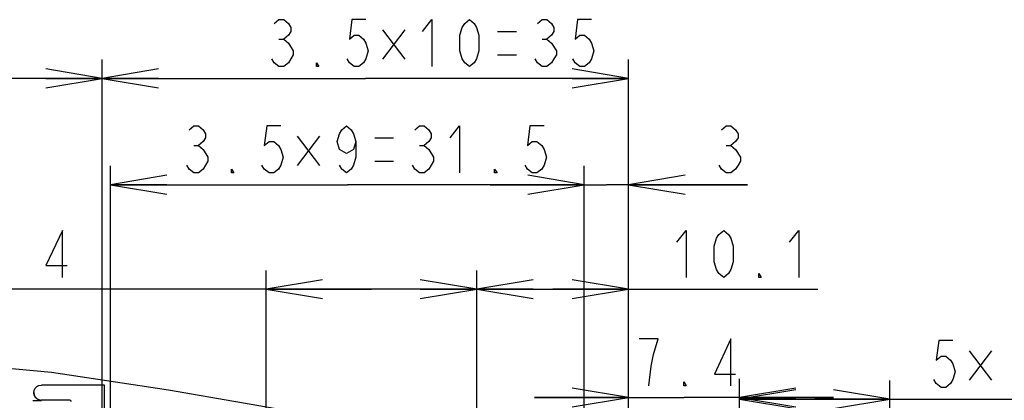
# Model space of a CAD drawing. Extents: x 36 to 422, y 13 to 287.
# Tile 11 of 16: x 240 to 292, y 122 to 142. Entities that reach past the tile are written whole.
import ezdxf

# ---------------------------------------------------------------- set-up
doc = ezdxf.new("R2010")
doc.units = 0
doc.header["$LTSCALE"] = 23.1
doc.layers.get('0').update_dxf_attribs({"linetype": 'CONTINUOUS'})
doc.layers.add('ALL_DIM', color=7, linetype='CONTINUOUS')
doc.dimstyles.get("Standard").update_dxf_attribs({"dimtxt": 2.5, "dimasz": 2.5, "dimexe": 1.25, "dimexo": 0.625, "dimtad": 1, "dimcen": 2.5, "dimazin": 3, "dimtfac": 1, "dimtmove": 0, "dimatfit": 3})

# ---------------------------------------------------------------- blocks, each defined once
blk = doc.blocks.new('_OPEN')
at = {"color": 0, "linetype": 'BYBLOCK'}
for p, q in [((0, 0), (-1, 0.167)), ((-1, -0.167), (0, 0)), ((-1, 0), (0, 0))]:
    blk.add_line(p, q, dxfattribs=at)
blk = doc.blocks.new('*D18')
at = {"layer": 'ALL_DIM', "color": 2, "linetype": 'CONTINUOUS'}
for p, q in [((244.314, 91.3), (244.314, 140.179)), ((272.314, 91.3), (272.314, 140.179)), ((244.314, 139.179), (258.314, 139.179)), ((272.314, 139.179), (258.314, 139.179))]:
    blk.add_line(p, q, dxfattribs=at)
at = {"layer": 'ALL_DIM', "color": 2, "linetype": 'CONTINUOUS', "xscale": 3, "yscale": 3, "zscale": 3, "rotation": 180}
blk.add_blockref('_OPEN', (244.314, 139.179), dxfattribs=at)
at = {"layer": 'ALL_DIM', "color": 2, "linetype": 'CONTINUOUS', "xscale": 3, "yscale": 3, "zscale": 3}
blk.add_blockref('_OPEN', (272.314, 139.179), dxfattribs=at)
blk = doc.blocks.new('*D19')
at = {"layer": 'ALL_DIM', "color": 2, "linetype": 'CONTINUOUS'}
for p, q in [((210.434, 69.495), (210.434, 140.179)), ((244.314, 91.3), (244.314, 140.179)), ((210.434, 139.179), (227.374, 139.179)), ((244.314, 139.179), (227.374, 139.179))]:
    blk.add_line(p, q, dxfattribs=at)
at = {"layer": 'ALL_DIM', "color": 2, "linetype": 'CONTINUOUS', "xscale": 3, "yscale": 3, "zscale": 3, "rotation": 180}
blk.add_blockref('_OPEN', (210.434, 139.179), dxfattribs=at)
at = {"layer": 'ALL_DIM', "color": 2, "linetype": 'CONTINUOUS', "xscale": 3, "yscale": 3, "zscale": 3}
blk.add_blockref('_OPEN', (244.314, 139.179), dxfattribs=at)
blk = doc.blocks.new('*D20')
at = {"layer": 'ALL_DIM', "color": 2, "linetype": 'CONTINUOUS'}
for p, q in [((244.754, 99.46), (244.754, 134.516)), ((269.954, 99.46), (269.954, 134.516)), ((244.754, 133.516), (257.354, 133.516)), ((269.954, 133.516), (257.354, 133.516))]:
    blk.add_line(p, q, dxfattribs=at)
at = {"layer": 'ALL_DIM', "color": 2, "linetype": 'CONTINUOUS', "xscale": 3, "yscale": 3, "zscale": 3, "rotation": 180}
blk.add_blockref('_OPEN', (244.754, 133.516), dxfattribs=at)
at = {"layer": 'ALL_DIM', "color": 2, "linetype": 'CONTINUOUS', "xscale": 3, "yscale": 3, "zscale": 3}
blk.add_blockref('_OPEN', (269.954, 133.516), dxfattribs=at)
blk = doc.blocks.new('*D21')
at = {"layer": 'ALL_DIM', "color": 2, "linetype": 'CONTINUOUS'}
for p, q in [((269.954, 99.46), (269.954, 134.516)), ((272.314, 91.3), (272.314, 134.516)), ((269.954, 133.516), (264.954, 133.516)), ((264.954, 133.516), (271.134, 133.516)), ((278.631, 133.516), (271.134, 133.516)), ((272.314, 133.516), (278.631, 133.516))]:
    blk.add_line(p, q, dxfattribs=at)
at = {"layer": 'ALL_DIM', "color": 2, "linetype": 'CONTINUOUS', "xscale": 3, "yscale": 3, "zscale": 3}
blk.add_blockref('_OPEN', (269.954, 133.516), dxfattribs=at)
at = {"layer": 'ALL_DIM', "color": 2, "linetype": 'CONTINUOUS', "xscale": 3, "yscale": 3, "zscale": 3, "rotation": 180}
blk.add_blockref('_OPEN', (272.314, 133.516), dxfattribs=at)
blk = doc.blocks.new('*D22')
at = {"layer": 'ALL_DIM', "color": 2, "linetype": 'CONTINUOUS'}
for p, q in [((253.034, 107.62), (253.034, 128.954)), ((264.234, 107.62), (264.234, 128.954)), ((258.634, 127.954), (226.823, 127.954)), ((253.034, 127.954), (258.634, 127.954)), ((264.234, 127.954), (258.634, 127.954))]:
    blk.add_line(p, q, dxfattribs=at)
at = {"layer": 'ALL_DIM', "color": 2, "linetype": 'CONTINUOUS', "xscale": 3, "yscale": 3, "zscale": 3, "rotation": 180}
blk.add_blockref('_OPEN', (253.034, 127.954), dxfattribs=at)
at = {"layer": 'ALL_DIM', "color": 2, "linetype": 'CONTINUOUS', "xscale": 3, "yscale": 3, "zscale": 3}
blk.add_blockref('_OPEN', (264.234, 127.954), dxfattribs=at)
blk = doc.blocks.new('*D23')
at = {"layer": 'ALL_DIM', "color": 2, "linetype": 'CONTINUOUS'}
for p, q in [((264.234, 107.62), (264.234, 128.954)), ((272.314, 91.3), (272.314, 128.954)), ((264.234, 127.954), (268.274, 127.954)), ((272.314, 127.954), (268.274, 127.954)), ((268.274, 127.954), (282.37, 127.954))]:
    blk.add_line(p, q, dxfattribs=at)
at = {"layer": 'ALL_DIM', "color": 2, "linetype": 'CONTINUOUS', "xscale": 3, "yscale": 3, "zscale": 3, "rotation": 180}
blk.add_blockref('_OPEN', (264.234, 127.954), dxfattribs=at)
at = {"layer": 'ALL_DIM', "color": 2, "linetype": 'CONTINUOUS', "xscale": 3, "yscale": 3, "zscale": 3}
blk.add_blockref('_OPEN', (272.314, 127.954), dxfattribs=at)
blk = doc.blocks.new('*D24')
at = {"layer": 'ALL_DIM', "color": 2, "linetype": 'CONTINUOUS'}
for p, q in [((272.314, 91.3), (272.314, 123.179)), ((278.21, 91.3), (278.21, 123.179)), ((272.314, 122.179), (267.314, 122.179)), ((267.314, 122.179), (275.262, 122.179)), ((283.21, 122.179), (275.262, 122.179)), ((278.21, 122.179), (283.21, 122.179))]:
    blk.add_line(p, q, dxfattribs=at)
at = {"layer": 'ALL_DIM', "color": 2, "linetype": 'CONTINUOUS', "xscale": 3, "yscale": 3, "zscale": 3}
blk.add_blockref('_OPEN', (272.314, 122.179), dxfattribs=at)
at = {"layer": 'ALL_DIM', "color": 2, "linetype": 'CONTINUOUS', "xscale": 3, "yscale": 3, "zscale": 3, "rotation": 180}
blk.add_blockref('_OPEN', (278.21, 122.179), dxfattribs=at)
blk = doc.blocks.new('*D25')
at = {"layer": 'ALL_DIM', "color": 2, "linetype": 'CONTINUOUS'}
for p, q in [((278.21, 91.3), (278.21, 123.095)), ((286.21, 91.3), (286.21, 123.095)), ((278.21, 122.095), (282.21, 122.095)), ((286.21, 122.095), (282.21, 122.095)), ((282.21, 122.095), (300.053, 122.095))]:
    blk.add_line(p, q, dxfattribs=at)
at = {"layer": 'ALL_DIM', "color": 2, "linetype": 'CONTINUOUS', "xscale": 3, "yscale": 3, "zscale": 3, "rotation": 180}
blk.add_blockref('_OPEN', (278.21, 122.095), dxfattribs=at)
at = {"layer": 'ALL_DIM', "color": 2, "linetype": 'CONTINUOUS', "xscale": 3, "yscale": 3, "zscale": 3}
blk.add_blockref('_OPEN', (286.21, 122.095), dxfattribs=at)

msp = doc.modelspace()

# ---------------------------------------------------------------- linework, layer by layer
at = {"color": 7, "linetype": 'CONTINUOUS'}
for p, q in [((235.408, 124.124), (241.619, 123.528)), ((241.619, 123.528), (247.85, 122.589)), ((244.434, 122.845), (241.081, 122.845)), ((244.434, 118.845), (244.434, 122.845)), ((247.85, 122.589), (256.536, 121.087)), ((240.628, 122.031), (241.081, 122.031)), ((241.807, 122.045), (241.074, 122.045)), ((242.607, 122.032), (242.674, 121.964))]:
    msp.add_line(p, q, dxfattribs=at)
for points in [[(240.674, 122.438), (240.694, 122.563), (240.753, 122.678), (240.843, 122.768), (240.955, 122.825), (241.081, 122.845)], [(240.674, 122.445), (240.694, 122.322), (240.751, 122.209), (240.84, 122.121), (240.95, 122.065), (241.074, 122.045)], [(241.081, 122.031), (240.957, 122.051), (240.844, 122.108), (240.754, 122.197), (240.694, 122.312), (240.674, 122.438)], [(242.607, 122.032), (242.577, 122.035), (242.495, 122.038), (242.368, 122.041), (242.203, 122.043), (242.012, 122.045), (241.807, 122.045)]]:
    msp.add_lwpolyline(points, dxfattribs=at)
at = {"layer": 'ALL_DIM', "color": 2, "linetype": 'CONTINUOUS'}
for p, q in [((260.406, 141.757), (259.219, 140.194)), ((259.219, 141.757), (260.406, 140.194)), ((265.344, 141.679), (266.344, 141.679)), ((253.719, 141.262), (253.969, 141.262)), ((267.719, 141.262), (267.969, 141.262)), ((265.344, 140.429), (266.344, 140.429)), ((255.876, 136.094), (254.689, 134.532)), ((254.689, 136.094), (255.876, 134.532)), ((258.814, 136.016), (259.814, 136.016)), ((249.189, 135.599), (249.439, 135.599)), ((261.189, 135.599), (261.439, 135.599)), ((277.506, 135.599), (277.756, 135.599)), ((258.814, 134.766), (259.814, 134.766)), ((291.616, 124.674), (290.428, 123.111)), ((290.428, 124.674), (291.616, 123.111))]:
    msp.add_line(p, q, dxfattribs=at)
for points in [[(253.469, 142.095), (253.719, 142.304), (253.969, 142.304), (254.219, 142.095), (254.344, 141.887), (254.344, 141.679), (254.219, 141.47), (253.969, 141.262), (254.219, 141.054)], [(258.344, 142.304), (257.594, 142.304), (257.469, 141.262), (257.719, 141.47), (257.969, 141.47), (258.219, 141.262), (258.344, 141.054), (258.469, 140.637), (258.344, 140.22), (258.219, 140.012), (257.969, 139.804), (257.719, 139.804), (257.469, 140.012), (257.344, 140.22)], [(261.344, 141.679), (261.844, 142.304), (261.844, 139.804)], [(263.844, 139.804), (263.594, 140.012), (263.469, 140.22), (263.344, 140.637), (263.344, 141.47), (263.469, 141.887), (263.594, 142.095), (263.844, 142.304), (264.094, 142.095), (264.219, 141.887), (264.344, 141.47), (264.344, 140.637), (264.219, 140.22), (264.094, 140.012), (263.844, 139.804)], [(267.469, 142.095), (267.719, 142.304), (267.969, 142.304), (268.219, 142.095), (268.344, 141.887), (268.344, 141.679), (268.219, 141.47), (267.969, 141.262), (268.219, 141.054), (268.469, 140.637)], [(270.344, 142.304), (269.594, 142.304), (269.469, 141.262), (269.719, 141.47), (269.969, 141.47), (270.219, 141.262), (270.344, 141.054), (270.469, 140.637), (270.344, 140.22), (270.219, 140.012), (269.969, 139.804), (269.719, 139.804), (269.469, 140.012), (269.344, 140.22)], [(254.219, 141.054), (254.469, 140.637), (254.469, 140.429), (254.344, 140.22), (254.219, 140.012), (253.969, 139.804), (253.719, 139.804), (253.469, 140.012), (253.344, 140.22)], [(268.469, 140.637), (268.469, 140.429), (268.344, 140.22), (268.219, 140.012), (267.969, 139.804), (267.719, 139.804), (267.469, 140.012), (267.344, 140.22)], [(255.844, 139.804), (255.719, 139.804), (255.719, 140.012), (255.844, 139.804)], [(248.939, 136.433), (249.189, 136.641), (249.439, 136.641), (249.689, 136.433), (249.814, 136.224), (249.814, 136.016), (249.689, 135.808), (249.439, 135.599), (249.689, 135.391)], [(253.814, 136.641), (253.064, 136.641), (252.939, 135.599), (253.189, 135.808), (253.439, 135.808), (253.689, 135.599), (253.814, 135.391), (253.939, 134.974), (253.814, 134.558), (253.689, 134.349), (253.439, 134.141), (253.189, 134.141), (252.939, 134.349), (252.814, 134.558)], [(257.814, 135.808), (257.689, 135.391), (257.314, 135.183), (256.939, 135.391), (256.814, 135.808), (256.939, 136.224), (257.064, 136.433), (257.314, 136.641), (257.564, 136.433), (257.689, 136.224), (257.814, 135.808), (257.814, 134.974), (257.689, 134.558), (257.564, 134.349), (257.314, 134.141), (257.064, 134.349), (256.939, 134.558)], [(260.939, 136.433), (261.189, 136.641), (261.439, 136.641), (261.689, 136.433), (261.814, 136.224), (261.814, 136.016), (261.689, 135.808), (261.439, 135.599), (261.689, 135.391)], [(262.814, 136.016), (263.314, 136.641), (263.314, 134.141)], [(267.814, 136.641), (267.064, 136.641), (266.939, 135.599), (267.189, 135.808), (267.439, 135.808), (267.689, 135.599), (267.814, 135.391), (267.939, 134.974), (267.814, 134.558), (267.689, 134.349), (267.439, 134.141), (267.189, 134.141), (266.939, 134.349), (266.814, 134.558)], [(277.256, 136.433), (277.506, 136.641), (277.756, 136.641), (278.006, 136.433), (278.131, 136.224), (278.131, 136.016), (278.006, 135.808), (277.756, 135.599), (278.006, 135.391)], [(249.689, 135.391), (249.939, 134.974), (249.939, 134.766)], [(261.689, 135.391), (261.939, 134.974), (261.939, 134.766)], [(278.006, 135.391), (278.256, 134.974), (278.256, 134.766), (278.131, 134.558), (278.006, 134.349), (277.756, 134.141), (277.506, 134.141), (277.256, 134.349), (277.131, 134.558)], [(249.939, 134.766), (249.689, 134.349), (249.439, 134.141), (249.189, 134.141), (248.939, 134.349), (248.814, 134.558)], [(261.939, 134.766), (261.689, 134.349), (261.439, 134.141), (261.189, 134.141), (260.939, 134.349), (260.814, 134.558)], [(251.314, 134.141), (251.189, 134.141), (251.189, 134.349), (251.314, 134.141)], [(265.314, 134.141), (265.189, 134.141), (265.189, 134.349), (265.314, 134.141)], [(242.198, 128.579), (242.198, 131.079), (241.323, 129.204), (242.448, 129.204)], [(274.87, 130.454), (275.37, 131.079), (275.37, 128.579)], [(277.37, 128.579), (277.12, 128.788), (276.995, 128.996), (276.87, 129.413), (276.87, 130.246), (276.995, 130.663), (277.12, 130.871), (277.37, 131.079), (277.62, 130.871), (277.745, 130.663), (277.87, 130.246), (277.87, 129.413), (277.745, 128.996), (277.62, 128.788), (277.37, 128.579)], [(280.87, 130.454), (281.37, 131.079), (281.37, 128.579)], [(279.37, 128.579), (279.245, 128.579), (279.245, 128.788), (279.37, 128.579)], [(273.631, 124.47), (273.881, 125.303), (272.881, 125.303)], [(277.756, 122.804), (277.756, 125.303), (276.881, 123.429), (278.006, 123.429)], [(289.553, 125.22), (288.803, 125.22), (288.678, 124.179), (288.928, 124.387), (289.178, 124.387), (289.428, 124.179), (289.553, 123.97), (289.678, 123.554), (289.553, 123.137), (289.428, 122.929), (289.178, 122.72), (288.928, 122.72), (288.678, 122.929), (288.553, 123.137)], [(273.381, 122.804), (273.506, 123.845), (273.631, 124.47)], [(275.381, 122.804), (275.256, 122.804), (275.256, 123.012), (275.381, 122.804)]]:
    msp.add_lwpolyline(points, dxfattribs=at)

# ---------------------------------------------------------------- dimensions: what is measured, and where the dimension line sits
dim = msp.add_linear_dim(base=(210.434, 139.179), p1=(244.314, 91.3), p2=(210.434, 69.495), angle=180, dimstyle='Standard', dxfattribs=at)
dim.commit()
dim.dimension.update_dxf_attribs({"geometry": '*D19', "text_midpoint": (223.048, 139.804), "dimtype": 128})
for base, p1, p2, picture, middle in [((272.314, 139.179), (244.314, 91.3), (272.314, 91.3), '*D18', (252.844, 139.804)), ((269.954, 133.516), (244.754, 99.46), (269.954, 99.46), '*D20', (248.314, 134.141)), ((272.314, 133.516), (269.954, 99.46), (272.314, 91.3), '*D21', (276.631, 134.141)), ((264.234, 127.954), (253.034, 107.62), (264.234, 107.62), '*D22', (226.823, 128.579)), ((272.314, 127.954), (264.234, 107.62), (272.314, 91.3), '*D23', (274.37, 128.579)), ((278.21, 122.179), (272.314, 91.3), (278.21, 91.3), '*D24', (272.381, 122.804)), ((286.21, 122.095), (278.21, 91.3), (286.21, 91.3), '*D25', (288.053, 122.72))]:
    dim = msp.add_linear_dim(base=base, p1=p1, p2=p2, dimstyle='Standard', dxfattribs=at)
    dim.commit()
    dim.dimension.update_dxf_attribs({"geometry": picture, "text_midpoint": middle, "dimtype": 128})

doc.saveas('drawing.dxf')
